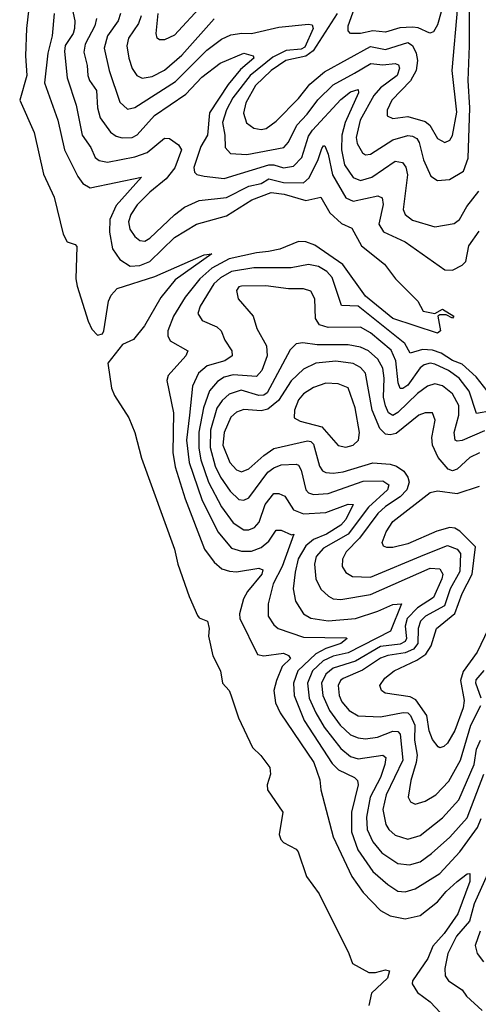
# Model space of a CAD drawing. Extents: x 1552033 to 1694788, y 811965 to 917215.
# Tile 234 of 256: x 1573841 to 1575690, y 892760 to 896730. Entities that reach past the tile are written whole.
import ezdxf

# ---------------------------------------------------------------- set-up
doc = ezdxf.new("R2010")
doc.units = 0

msp = doc.modelspace()

# ---------------------------------------------------------------- linework, layer by layer
at = {"layer": '0CON20XD'}
for points in [[(1575654.6, 896625), (1575654.9, 896955)], [(1573890.8, 896895), (1573867.8, 896695), (1573864.5, 896585), (1573869.7, 896505), (1573841, 896405), (1573898.7, 896275), (1573937.6, 896107.6)], [(1575552.6, 896805), (1575525, 896710), (1575508.8, 896681.2), (1575494.4, 896675.6), (1575446.6, 896696.6), (1575425, 896699.5), (1575373.3, 896696.7), (1575315, 896679.4), (1575265, 896685.5), (1575214.3, 896674.3), (1575174.7, 896674.7), (1575164.6, 896684.6), (1575164.7, 896705), (1575235.7, 896905.7)], [(1574052.9, 896775), (1574063.2, 896725), (1574062.5, 896695), (1574056.4, 896675), (1574024.2, 896625.8), (1574021.2, 896601.2), (1574032.4, 896495), (1574068.3, 896385), (1574092.3, 896265), (1574127.4, 896215), (1574145, 896174.5), (1574161.9, 896161.9), (1574195, 896155.8), (1574305, 896177.3), (1574355, 896194.5), (1574425, 896252.2), (1574445, 896250.5), (1574480.7, 896225), (1574493.8, 896205), (1574466.6, 896133.4), (1574431.8, 896088.2), (1574365, 896034.3), (1574315, 895983.4), (1574289.3, 895945), (1574279.5, 895915), (1574285, 895885.7), (1574305, 895855.5), (1574325, 895840), (1574345, 895837.5), (1574365, 895849.2), (1574465, 895942.9), (1574505.2, 895974.8), (1574565, 896000.9), (1574675, 896013.8), (1574765, 896059.2), (1574815, 896069), (1574845, 896088.7), (1574905, 896074.1), (1574985, 896072), (1575007.3, 896092.7), (1575044.3, 896165.7), (1575059, 896211), (1575065, 896221.9), (1575071.4, 896221.4), (1575085, 896187.5), (1575101.7, 896105), (1575155, 896011.8), (1575185, 895999), (1575285, 896019.7), (1575302.2, 896012.2), (1575306.2, 895985), (1575289.2, 895905), (1575307.7, 895875), (1575394.5, 895835), (1575555, 895721.2), (1575585, 895720.6), (1575625, 895740.3), (1575640, 895755), (1575652, 895818), (1575693, 895877)], [(1574578.6, 896791.4), (1574465, 896668), (1574425, 896648.8), (1574405, 896648.9), (1574395.5, 896655.5), (1574391.1, 896675), (1574398.9, 896755)], [(1575121.2, 896755), (1575024.5, 896605), (1574995, 896583.4), (1574913.8, 896565), (1574854.8, 896525), (1574791.6, 896465), (1574751.9, 896395), (1574742.6, 896352.6), (1574754.8, 896314.8), (1574785, 896292.1), (1574815, 896286.8), (1574835, 896290.8), (1574875, 896321.1), (1574965, 896411.8), (1575010, 896470), (1575069.6, 896520.4), (1575255, 896621.4), (1575315, 896610), (1575405, 896637.5), (1575425, 896626.4), (1575439, 896595), (1575444.5, 896565), (1575439.3, 896525), (1575416.4, 896483.6), (1575340.6, 896405), (1575322.3, 896365), (1575322.4, 896342.4), (1575345, 896332), (1575405, 896339.8), (1575475, 896320.2), (1575494.6, 896304.6), (1575525, 896251.5), (1575555, 896234.4), (1575575, 896244.4), (1575585, 896262.9), (1575603.3, 896356.7), (1575584.8, 896525), (1575607.2, 896782.8)], [(1573979.8, 896755), (1573971.9, 896665), (1573954.5, 896595), (1573940.9, 896475), (1573994.2, 896325), (1574021.1, 896205), (1574075, 896097.7), (1574095, 896070), (1574125, 896052.7), (1574332.5, 896095), (1574229.4, 895980.6), (1574204.1, 895925), (1574203.3, 895873.3), (1574215, 895806.7), (1574245, 895762.7), (1574286.1, 895736.1), (1574325, 895739), (1574365, 895755.6), (1574465, 895852.4), (1574553.9, 895906.1), (1574675, 895939.4), (1574776.6, 896003.4), (1574855, 896033.8), (1574907.2, 896027.2), (1574995, 896000.5), (1575055, 896014.5), (1575091.8, 895951.8), (1575138.5, 895908.5), (1575179.7, 895889.7), (1575218.3, 895818.3), (1575311.4, 895745), (1575355.3, 895685.3), (1575445.8, 895595), (1575466.7, 895555), (1575514.2, 895545.8), (1575545, 895563.3), (1575591.2, 895535), (1575585, 895526.7), (1575560, 895540), (1575535, 895540.6), (1575526, 895535), (1575536.7, 895475), (1575525, 895465.6), (1575344.6, 895525), (1575235, 895614.8), (1575143.1, 895743.1), (1575030.6, 895820.6), (1574995, 895833.9), (1574965, 895835.6), (1574890, 895805), (1574844.3, 895795.7), (1574795, 895790.4), (1574685, 895765.3), (1574615, 895728.3), (1574567.2, 895685), (1574508.6, 895611.4), (1574461.6, 895535), (1574438.4, 895475), (1574437.6, 895455), (1574447.5, 895435), (1574519.2, 895395), (1574511.1, 895375), (1574440, 895295), (1574433.6, 895275), (1574460.7, 895145), (1574458, 894985), (1574467.2, 894927.2), (1574507.8, 894797.8), (1574585.5, 894595.5), (1574625, 894542.3), (1574656.4, 894516.4), (1574686.4, 894506.4), (1574715, 894503.5), (1574805, 894518.1), (1574821.7, 894511.7), (1574817.1, 894495), (1574759.5, 894425), (1574742.8, 894395), (1574726.6, 894335), (1574728.4, 894315), (1574800.1, 894170.1), (1574825, 894164.7), (1574905, 894175.8), (1574925, 894166.8), (1574932.9, 894155), (1574898.5, 894121.5), (1574875.6, 894065), (1574865.2, 894025), (1574872.2, 893975), (1574890.5, 893935), (1575026.7, 893735), (1575050.3, 893665), (1575055.4, 893625), (1575105.2, 893435), (1575179.4, 893275), (1575225, 893210.7), (1575295, 893138.7), (1575335, 893117.3), (1575395, 893104.6), (1575455, 893118.5), (1575525, 893173.2), (1575560, 893215), (1575605, 893254.7), (1575645, 893286.4), (1575655, 893288), (1575655.8, 893255), (1575606.6, 893125), (1575552.6, 893045), (1575505.8, 892995), (1575486.7, 892945), (1575424.2, 892855), (1575422.4, 892842.4), (1575445, 892807.8), (1575495, 892769.6), (1575537.5, 892725)], [(1574150.2, 896735), (1574143.8, 896705), (1574105, 896631.8), (1574099, 896599), (1574113.2, 896545), (1574115.2, 896505), (1574122.3, 896485), (1574151, 896445), (1574154.4, 896375), (1574164.8, 896335), (1574206.8, 896276.8), (1574229.8, 896259.8), (1574254, 896254), (1574295, 896255.7), (1574315, 896265.3), (1574385, 896343.9), (1574510.4, 896429.6), (1574575, 896497.7), (1574649.2, 896555), (1574745, 896594.6), (1574782.5, 896585), (1574784.4, 896575), (1574731.1, 896528.9), (1574681.6, 896468.4), (1574605.7, 896354.3), (1574598.6, 896265), (1574571, 896219), (1574543.5, 896133.5), (1574545.4, 896115.4), (1574555, 896105.6), (1574585, 896099.1), (1574665, 896089.5), (1574845, 896144.9), (1574865, 896145.4), (1574905, 896132.4), (1574945, 896138.9), (1574977.9, 896175), (1575005, 896260.4), (1575020.7, 896285), (1575135, 896408.4), (1575175, 896438.9), (1575205, 896448.5), (1575207.1, 896435), (1575152.8, 896315), (1575138.9, 896265), (1575138.1, 896205), (1575150.5, 896145), (1575185, 896094.2), (1575215, 896081.2), (1575260.8, 896095), (1575355, 896160), (1575384, 896154), (1575397.7, 896135), (1575404.4, 896104.4), (1575386.8, 895965), (1575395, 895944.5), (1575425, 895921.8), (1575515, 895894.6), (1575592.3, 895907.7), (1575613.2, 895925), (1575643.2, 895976.8), (1575691.2, 896038.8)], [(1574247.2, 896755), (1574238.1, 896725), (1574194.8, 896665), (1574180.9, 896615), (1574201.1, 896525), (1574245, 896398.1), (1574275, 896369.1), (1574305, 896376), (1574469, 896481), (1574595, 896606.8), (1574655, 896651.6), (1574691.5, 896668.5), (1574736.4, 896676.4), (1574775, 896674.4), (1574885, 896699.4), (1575005, 896711.8), (1575019.5, 896709.5), (1575024, 896695), (1574991, 896619), (1574975, 896611.8), (1574915, 896605.8), (1574861.6, 896578.4), (1574769.6, 896505), (1574699.5, 896415), (1574675, 896366.6), (1574659.1, 896315), (1574668.3, 896265), (1574669.3, 896215), (1574691.2, 896191.2), (1574756.1, 896186.1), (1574905.8, 896214.2), (1574925, 896236.2), (1574958.3, 896305), (1575000.4, 896349.6), (1575042.6, 896407.4), (1575105, 896466.8), (1575190, 896515), (1575256.4, 896553.6), (1575305, 896548.2), (1575355, 896553.2), (1575367.5, 896547.5), (1575371.9, 896535), (1575362, 896505), (1575295.6, 896455), (1575268, 896425), (1575213, 896325), (1575196.7, 896255), (1575201.5, 896231.5), (1575223, 896193), (1575235, 896185.4), (1575255, 896188.4), (1575345, 896246), (1575405, 896263.2), (1575425, 896260.9), (1575441.2, 896251.2), (1575451.7, 896235), (1575469.2, 896165), (1575498.6, 896098.6), (1575525, 896081.2), (1575574.1, 896085.9), (1575630.4, 896119.6), (1575648.1, 896171.9), (1575655.9, 896375), (1575649, 896485), (1575654.6, 896625)], [(1574331, 896745), (1574319.6, 896715), (1574280, 896655), (1574272.9, 896625), (1574280.5, 896575), (1574295, 896533.1), (1574312.9, 896505), (1574335, 896494.2), (1574375, 896500.4), (1574425, 896526.1), (1574495, 896586.6), (1574625, 896734.1)], [(1573937.6, 896107.6), (1573980, 896015), (1574016.7, 895865), (1574032.5, 895835), (1574064.2, 895824.2), (1574070.8, 895815), (1574067.5, 895685), (1574072.9, 895655), (1574116.7, 895515), (1574131.7, 895481.7), (1574155, 895457.5), (1574175, 895463.3), (1574180, 895475), (1574198.8, 895595), (1574210.3, 895619.7), (1574233.7, 895646.3), (1574386, 895694), (1574585, 895782.5), (1574615.6, 895785.6), (1574468.3, 895681.7), (1574410.2, 895609.8), (1574344.5, 895495.5), (1574299.3, 895440.7), (1574255, 895420), (1574195.8, 895345), (1574210.5, 895245), (1574223.5, 895215), (1574281.4, 895125), (1574305.5, 895065.5), (1574332.1, 894962.1), (1574465.4, 894595), (1574478.8, 894535), (1574523.8, 894405), (1574557.4, 894327.4), (1574565, 894318), (1574598, 894305), (1574604.3, 894275), (1574602.5, 894245), (1574620, 894165), (1574650, 894105), (1574658, 894055), (1574686, 894025), (1574692.7, 894007.3), (1574723.3, 893915), (1574780, 893795), (1574813, 893763), (1574848.8, 893715), (1574851.7, 893688.3), (1574838.8, 893645), (1574840, 893625), (1574902, 893535), (1574887.5, 893445), (1574894, 893425), (1574905, 893412.5), (1574955, 893386.2), (1574963.8, 893375), (1574997.5, 893275), (1575048.8, 893205), (1575168.1, 892965), (1575182.5, 892925), (1575248.2, 892888.2), (1575275, 892887.9), (1575315, 892899.4), (1575331.2, 892895), (1575324, 892865), (1575258.9, 892805), (1575248.1, 892755)], [(1575725, 895234), (1575680.6, 895290.6), (1575625, 895341.6), (1575585, 895355.7), (1575539.8, 895385), (1575505, 895397.8), (1575465, 895400.9), (1575415, 895385.4), (1575393.8, 895425), (1575205, 895574.4), (1575138.1, 895578.1), (1575100.9, 895690.9), (1575079.2, 895715), (1575045, 895734.8), (1575005, 895743.3), (1574935, 895729.3), (1574785, 895729.5), (1574695, 895714.3), (1574650.1, 895689.9), (1574623.1, 895665), (1574568.2, 895575), (1574559.5, 895545), (1574577.1, 895517.1), (1574635, 895491.8), (1574653.8, 895475), (1574667.6, 895437.6), (1574695.5, 895395), (1574697.8, 895375), (1574668.1, 895355), (1574596.1, 895335), (1574562.1, 895305), (1574537.2, 895252.8), (1574524.9, 895135.1), (1574513.9, 895035), (1574523.7, 894945), (1574574.9, 894794.9), (1574639.6, 894665), (1574695, 894599.3), (1574735, 894587.2), (1574775, 894587.7), (1574815, 894602.3), (1574845, 894627.7), (1574875, 894671.3), (1574895, 894671.4), (1574936.7, 894653.3), (1574946.7, 894655), (1574899.4, 894525), (1574862.7, 894455), (1574842.6, 894375), (1574842.9, 894325), (1574865, 894290), (1574883.1, 894275), (1574985, 894240.9), (1575157.3, 894237.3), (1575161.2, 894235), (1575135.9, 894215), (1575075.7, 894194.3), (1575035, 894172.9), (1574962.5, 894105), (1574944.5, 894055), (1574947.3, 894005), (1574987.5, 893905), (1575101, 893731), (1575125.9, 893705.9), (1575191.1, 893675), (1575203, 893663), (1575204.7, 893645), (1575178.3, 893535), (1575178.2, 893455), (1575203.4, 893383.4), (1575265, 893295.8), (1575325, 893242.8), (1575365, 893216.5), (1575395, 893213.1), (1575435, 893226.2), (1575535, 893288.1), (1575615.1, 893374.9), (1575686.5, 893473.5), (1575700.9, 893509.1)], [(1575742.8, 895152.8), (1575682, 895142), (1575652.2, 895232.2), (1575612.1, 895285), (1575568.9, 895315), (1575515, 895340.8), (1575495, 895344.8), (1575471.1, 895338.9), (1575455, 895325.7), (1575405, 895256.7), (1575385, 895243.2), (1575375, 895243.2), (1575366.1, 895266.1), (1575357.6, 895355), (1575337.9, 895397.9), (1575255, 895467.7), (1575215, 895490.4), (1575085, 895488.7), (1575049.1, 895499.1), (1575033.1, 895525), (1575030.8, 895605), (1575014.3, 895635), (1574985, 895644.7), (1574924.8, 895644.8), (1574833.6, 895656.4), (1574735, 895656), (1574725, 895652.9), (1574715, 895637.5), (1574721.9, 895605), (1574782.7, 895535), (1574796.4, 895485), (1574836.4, 895415), (1574838.3, 895375), (1574817.1, 895315), (1574795, 895290.8), (1574701.7, 895298.3), (1574665, 895288.7), (1574638.2, 895271.8)], [(1575715, 895072.4), (1575625, 895033.1), (1575605, 895030), (1575596.9, 895035), (1575592.4, 895065), (1575611, 895135), (1575611.1, 895175), (1575585, 895221.2), (1575545, 895254.2), (1575515, 895261.2), (1575485, 895252.9), (1575445, 895223.2), (1575365, 895145.9), (1575345, 895134.8), (1575328.1, 895145), (1575315, 895173.1), (1575307.5, 895207.5), (1575310.7, 895285), (1575304.9, 895324.9), (1575285, 895361.6), (1575247.1, 895395), (1575215, 895410), (1575165, 895419.3), (1575039.6, 895419.6), (1574982.3, 895427.7), (1574955, 895422.5), (1574931.2, 895398.8), (1574838, 895225), (1574825, 895215.9), (1574805, 895214.3), (1574733.7, 895236.3), (1574685, 895220), (1574657.7, 895195), (1574636.1, 895163.9), (1574610.8, 895075), (1574609.1, 895005), (1574629.5, 894929.5), (1574651.1, 894885), (1574689.2, 894829.2), (1574725, 894794.8), (1574745, 894792.4), (1574765, 894802.7), (1574841.9, 894905), (1574865, 894922.7), (1574895.2, 894934.8), (1574955, 894938.1), (1574965, 894933.8), (1574975, 894914.2), (1574993.9, 894833.9), (1575005, 894822.5), (1575025, 894815.2), (1575085, 894819), (1575225, 894869.7), (1575305, 894870.8), (1575328.6, 894855), (1575323.3, 894835), (1575246.5, 894765), (1575165, 894656.1), (1575065, 894598.6), (1575036, 894565), (1575029.4, 894535), (1575035.2, 894475), (1575054.5, 894434.5), (1575085.2, 894405.2), (1575105, 894394.8), (1575135, 894392.3), (1575255, 894411.8), (1575495, 894518), (1575535, 894516.1), (1575546.1, 894495), (1575542.9, 894475), (1575509.6, 894400.4), (1575445, 894359.2), (1575403.4, 894315), (1575395.4, 894285), (1575400.7, 894235), (1575395, 894223.2), (1575375, 894212.2), (1575295, 894202.1), (1575195, 894143.7), (1575105, 894115.4), (1575075, 894091.3), (1575058.2, 894055), (1575063.6, 894005), (1575090.2, 893945), (1575132.5, 893885), (1575175, 893846.6), (1575205, 893833.9), (1575235, 893830.9), (1575282.8, 893837.2), (1575345, 893861.2), (1575365, 893860), (1575375, 893849.5), (1575384.8, 893745), (1575317.6, 893605), (1575304.8, 893545), (1575316.4, 893485), (1575328.9, 893465), (1575355, 893442), (1575405, 893425.8), (1575455, 893440.6), (1575545, 893512.4), (1575611.7, 893585), (1575672.4, 893727.6), (1575681.9, 893788.1), (1575698.8, 893825)], [(1575695, 894983.6), (1575654.9, 894965.1), (1575605, 894917.3), (1575585, 894911.6), (1575567.6, 894917.6), (1575527.4, 894965), (1575504.8, 895015), (1575501.9, 895045), (1575515.9, 895115), (1575505.6, 895145), (1575475.4, 895145.4), (1575449.5, 895135), (1575357.9, 895062.1), (1575335, 895056.2), (1575315, 895059.3), (1575292.2, 895082.2), (1575262.1, 895155), (1575235.4, 895305.4), (1575215, 895327.4), (1575185, 895344.3), (1575115, 895353), (1575035, 895344.8), (1574985, 895321.2), (1574935, 895274.2), (1574884, 895195), (1574840.7, 895159.3), (1574815, 895153.2), (1574745, 895158.1), (1574715, 895147.3), (1574692.3, 895127.7), (1574664.8, 895065), (1574659.3, 895015), (1574687.9, 894945), (1574715, 894914.7), (1574735, 894906.9), (1574765, 894918.8), (1574825, 894973.5), (1574865, 895000.7), (1575001.6, 895031.6), (1575015, 895029.2), (1575025, 895019.1), (1575049.3, 894929.3), (1575061.2, 894911.2), (1575075, 894904.2), (1575105, 894901.2), (1575145, 894906.8), (1575265, 894942.7), (1575335, 894937.8), (1575360.3, 894930.3), (1575389.7, 894909.7), (1575405.8, 894885.8), (1575410.7, 894865), (1575402.2, 894835), (1575374.3, 894805.7), (1575315, 894767.3), (1575285, 894739.4), (1575210.1, 894639.9), (1575156.4, 894585), (1575141.6, 894555), (1575140.4, 894525), (1575155, 894501.2), (1575182.5, 894485), (1575255, 894482), (1575473.8, 894573.8), (1575565, 894609.8), (1575604.1, 894595), (1575617.5, 894577.5), (1575615.7, 894505), (1575575.7, 894435), (1575553.6, 894366.4), (1575477.1, 894325), (1575456.8, 894305), (1575446.7, 894275), (1575445.6, 894215), (1575427.8, 894192.2), (1575395, 894176.7), (1575325, 894166.3), (1575295, 894155.4), (1575222.2, 894107.8), (1575145, 894073.8), (1575133.7, 894065), (1575125.2, 894045), (1575128.5, 894005), (1575140.1, 893980.1), (1575168.8, 893945), (1575205, 893923), (1575295, 893918.7), (1575387.2, 893937.2), (1575405, 893934.8), (1575416.2, 893925), (1575434.1, 893885), (1575432, 893825), (1575443.1, 893765), (1575439.7, 893735), (1575417.4, 893662.6), (1575407.1, 893595), (1575416.2, 893576.2), (1575435, 893566.5), (1575475, 893578.8), (1575518.5, 893605), (1575570.6, 893659.4), (1575617.9, 893745), (1575660.1, 893885), (1575699.7, 893965)], [(1574638.2, 895271.8), (1574606.7, 895233.3), (1574581.4, 895165), (1574563.4, 895066.6), (1574562.8, 895002.8), (1574570.9, 894955), (1574602.7, 894865), (1574655, 894765.3), (1574701.4, 894701.4), (1574745, 894673.5), (1574765, 894673.5), (1574787.6, 894682.4), (1574806.3, 894703.7), (1574830.2, 894775), (1574865, 894819.4), (1574885, 894819.2), (1574909.1, 894809.1), (1574945, 894754.2), (1574985, 894738.3), (1575075, 894743.4), (1575165, 894776.8), (1575185.3, 894775.3), (1575155.4, 894715), (1575135, 894691.3), (1575078, 894655), (1575025.9, 894634.1), (1574995, 894609), (1574963.7, 894556.3), (1574952, 894502), (1574943.8, 894435), (1574952.9, 894385), (1574985.4, 894335), (1575015, 894316.8), (1575085, 894306.7), (1575194.3, 894315.7), (1575285, 894344.8), (1575345, 894372.2), (1575380, 894375), (1575336.1, 894263.9), (1575165, 894177.6), (1575105, 894163.2), (1575064.4, 894145), (1575021.4, 894105), (1575001, 894055), (1575008.5, 893995), (1575034.7, 893934.7), (1575067.8, 893877.8), (1575135, 893791.3), (1575175, 893758.7), (1575205, 893749.3), (1575305, 893764.1), (1575316.4, 893755), (1575312.9, 893727.1), (1575294.8, 893675), (1575253.7, 893595), (1575239.5, 893515), (1575241.3, 893465), (1575264.6, 893414.6), (1575301.2, 893371.2), (1575365, 893327.2), (1575412, 893322), (1575455, 893334.7), (1575501.3, 893368.7), (1575575.4, 893434.6), (1575645, 893511.8), (1575711.8, 893688.2)], [(1575155, 895006.2), (1575185, 895014.6), (1575206.5, 895035), (1575211.3, 895065), (1575193.8, 895165), (1575165, 895246.1), (1575125, 895261.2), (1575075, 895264.1), (1575025, 895246.9), (1574985, 895221.5), (1574965, 895196.9), (1574948.2, 895155), (1574947.8, 895125), (1574971.1, 895111.1), (1575058.5, 895088.5), (1575125, 895013.6), (1575155, 895006.2)], [(1575759.6, 894335), (1575685, 894180.3), (1575628.3, 894101.7), (1575617.9, 894065), (1575632.8, 893985), (1575628.7, 893955), (1575595, 893863.8), (1575565, 893812.5), (1575550.5, 893799.5), (1575535, 893794.4), (1575528, 893798), (1575505, 893827.8), (1575492.1, 893862.1), (1575481.6, 893925), (1575437.6, 893987.6), (1575415, 893999.8), (1575314.7, 894014.7), (1575300, 894025), (1575293.1, 894045), (1575312.5, 894075), (1575350, 894105), (1575442.1, 894147.9), (1575477.9, 894172.1), (1575499.5, 894205), (1575521.1, 894275), (1575594.5, 894335.5), (1575625, 894416.8), (1575665.4, 894495), (1575677.9, 894605), (1575615, 894668.3), (1575595, 894679.6), (1575575, 894682.3), (1575522.5, 894667.5), (1575405, 894616.5), (1575345, 894601.6), (1575321.3, 894601.3), (1575307.3, 894607.3), (1575302.1, 894622.1), (1575318.7, 894665), (1575345, 894706.7), (1575495, 894823.2), (1575525, 894830.4), (1575605, 894820.3), (1575695, 894849.3)], [(1575701.8, 893995), (1575679.8, 894055), (1575681.3, 894068.7), (1575713.6, 894106.4)], [(1575726.7, 893285), (1575672.6, 893165), (1575654.1, 893095.9), (1575601.6, 893035), (1575567.4, 892965), (1575554.8, 892905), (1575556.7, 892875), (1575569.1, 892855), (1575625, 892818.2), (1575642.4, 892792.4), (1575705.3, 892735.3)], [(1575697.6, 893055), (1575677.4, 892997.4), (1575685.2, 892965.2), (1575711, 892931)]]:
    msp.add_lwpolyline(points, dxfattribs=at)

doc.saveas('drawing.dxf')
